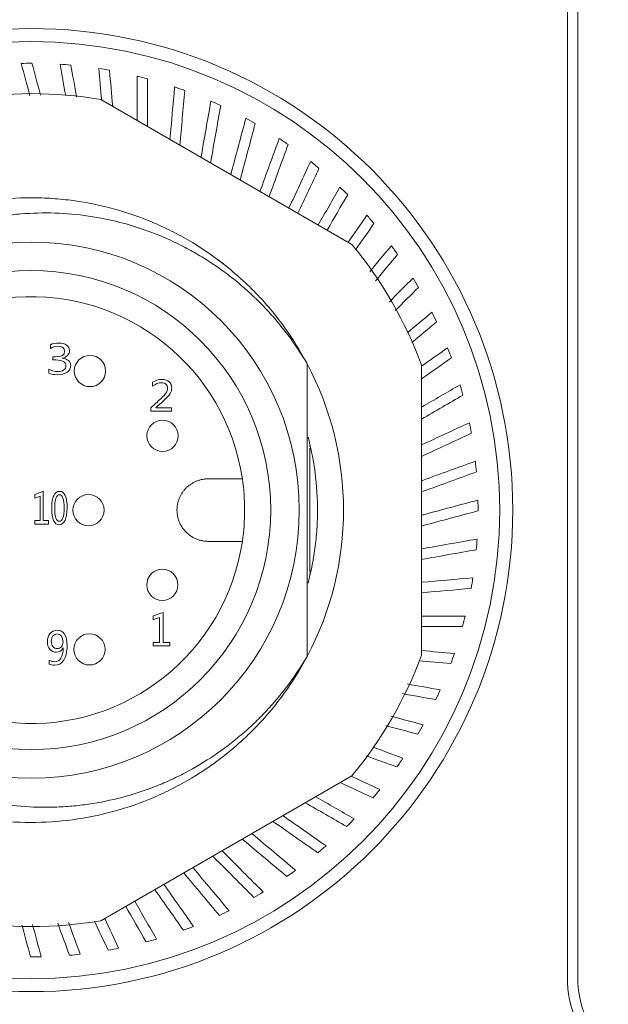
# Model space of a CAD drawing. Header units: millimetres. Extents: x 0 to 297, y 0 to 210.
# Tile 38 of 50: x 225 to 233, y 119 to 132. Entities that reach past the tile are written whole.
import ezdxf

# ---------------------------------------------------------------- set-up
doc = ezdxf.new("R2010")
doc.units = ezdxf.units.MM
doc.layers.add('1', color=7, linetype='Continuous', true_color=0xffffff)

msp = doc.modelspace()

# ---------------------------------------------------------------- linework, layer by layer
at = {"layer": '1', "color": 7, "linetype": 'Continuous', "lineweight": 13}
for p, q in [((232.308, 119.7397), (232.308, 136.7208)), ((232.4413, 136.7208), (232.4413, 119.7397)), ((226.3341, 130.9789), (229.5486, 129.123)), ((228.9747, 127.5958), (228.9747, 123.8458)), ((230.4413, 127.5767), (230.4413, 123.8649)), ((229.008, 126.5442), (229.008, 126.5308)), ((229.008, 126.5162), (229.008, 124.9266)), ((229.008, 124.909), (229.008, 124.8896)), ((229.5486, 122.3186), (226.3341, 120.4627))]:
    msp.add_line(p, q, dxfattribs=at)
for centre, radius in [((225.4413, 125.7208), 6.1667), ((225.4413, 125.7208), 6), ((225.4413, 125.7208), 3.4333), ((225.4413, 125.7208), 3.0667), ((226.1936, 127.5018), 0.2), ((227.124, 126.6728), 0.2), ((226.1747, 125.7208), 0.2), ((227.1207, 124.7629), 0.2), ((226.1874, 123.9372), 0.2)]:
    msp.add_circle(centre, radius, dxfattribs=at)
for centre, radius, start, end in [((225.4413, 125.7208), 5.7222, 89.90641, 91.28482), ((225.4413, 125.7208), 5.7222, 84.90641, 86.28482), ((225.4413, 125.7208), 5.7222, 79.90641, 81.28482), ((225.4413, 125.7208), 5.7222, 74.90641, 76.28482), ((225.4413, 125.7208), 5.7222, 69.90641, 71.28482), ((225.4413, 125.7208), 5.3333, 80.36413, 99.63587), ((225.4413, 125.7208), 5.7222, 64.90641, 66.28482), ((225.4413, 125.7208), 5.7222, 59.90641, 61.28482), ((225.4413, 125.7208), 5.7222, 54.90641, 56.28482), ((225.4413, 125.7208), 5.7222, 49.90641, 51.28482), ((225.4413, 125.7208), 5.7222, 44.90641, 46.28482), ((225.4413, 125.7208), 5.7222, 39.90641, 41.28482), ((225.4413, 125.7208), 5.3333, 20.36413, 39.63587), ((225.4413, 125.7208), 5.7222, 34.90641, 36.28482), ((225.4413, 125.7208), 4, 51.95901, 53.81913), ((225.4413, 125.7208), 5.7222, 29.90641, 31.28482), ((225.4413, 125.7208), 2.7333, 8.41497, 351.58503), ((225.4413, 125.7208), 5.7222, 24.90641, 26.28482), ((225.4413, 125.7208), 5.7222, 19.90641, 21.28482), ((225.4413, 125.7208), 4, 27.95289, 28.11417), ((225.4413, 125.7208), 4, 332.04769, 27.95231), ((225.4413, 125.7208), 5.7222, 14.90641, 16.28482), ((225.4413, 125.7208), 5.7222, 9.90641, 11.28482), ((225.4413, 125.7208), 5.7222, 4.90641, 6.28482), ((225.4413, 125.7208), 2.7333, 351.58503, 8.41497), ((225.4413, 125.7208), 5.7222, 359.90641, 1.28482), ((225.4413, 125.7208), 5.7222, 354.90641, 356.28482), ((225.4413, 125.7208), 5.7222, 349.90641, 351.28482), ((225.4413, 125.7208), 5.7222, 344.90641, 346.28482), ((225.4413, 125.7208), 4, 331.88583, 332.04711), ((225.4413, 125.7208), 5.3333, 320.36413, 339.63587), ((225.4413, 125.7208), 5.7222, 339.90641, 341.28482), ((225.4413, 125.7208), 5.7222, 334.90641, 336.28482), ((225.4413, 125.7208), 5.7222, 329.90641, 331.28482), ((225.4413, 125.7208), 5.7222, 324.90641, 326.28482), ((225.4413, 125.7208), 5.7222, 319.90641, 321.28482), ((225.4413, 125.7208), 5.7222, 314.90641, 316.28482), ((225.4413, 125.7208), 5.7222, 309.90641, 311.28482), ((225.4413, 125.7208), 5.7222, 304.90641, 306.28482), ((225.4413, 125.7208), 5.7222, 299.90641, 301.28482), ((225.4413, 125.7208), 5.7222, 294.90641, 296.28482), ((225.4413, 125.7208), 5.3333, 260.36413, 279.63587), ((225.4413, 125.7208), 5.7222, 289.90641, 291.28482), ((225.4413, 125.7208), 5.7222, 284.90641, 286.28482), ((225.4413, 125.7208), 5.7222, 279.90641, 281.28482), ((225.4413, 125.7208), 5.7222, 269.90641, 271.28482), ((225.4413, 125.7208), 5.7222, 274.90641, 276.28482), ((233.7747, 119.7397), 1.4667, 180, 225), ((233.7747, 119.7397), 1.3333, 180, 225)]:
    msp.add_arc(centre, radius, start, end, dxfattribs=at)
for points in [[(225.424, 131.0276), (225.387, 131.1656), (225.35, 131.3036), (225.313, 131.4416)], [(225.4507, 131.443), (225.4871, 131.3071), (225.5235, 131.1712), (225.56, 131.0352)], [(225.8828, 131.0301), (225.8592, 131.1637), (225.8357, 131.2974), (225.8121, 131.431)], [(225.9494, 131.4204), (225.9732, 131.2851), (225.9971, 131.1498), (226.021, 131.0145)], [(226.3437, 130.9735), (226.3319, 131.108), (226.3202, 131.2425), (226.3084, 131.3769)], [(226.4442, 131.3545), (226.4577, 131.2004), (226.4712, 131.0463), (226.4846, 130.8921)], [(226.7981, 130.7112), (226.7981, 130.9008), (226.7981, 131.0903), (226.7981, 131.2799)], [(226.9314, 131.2456), (226.9314, 131.0419), (226.9314, 130.8381), (226.9314, 130.6342)], [(227.2186, 130.4684), (227.2382, 130.6925), (227.2578, 130.9165), (227.2774, 131.1405)], [(227.4072, 131.0947), (227.3868, 130.8615), (227.3664, 130.6282), (227.346, 130.3949)], [(228.371, 129.8031), (228.4532, 130.029), (228.5354, 130.2548), (228.6175, 130.4806)], [(228.7311, 130.4028), (228.6502, 130.1804), (228.5692, 129.958), (228.4882, 129.7354)], [(228.742, 129.5889), (228.8348, 129.7878), (228.9276, 129.9868), (229.0203, 130.1856)], [(229.1267, 130.0983), (229.0371, 129.9062), (228.9475, 129.7141), (228.8579, 129.522)], [(229.1164, 129.3727), (229.2095, 129.5341), (229.3027, 129.6954), (229.3958, 129.8567)], [(229.4942, 129.7604), (229.4067, 129.609), (229.3193, 129.4575), (229.2319, 129.3061)], [(229.4997, 129.1514), (229.5802, 129.2664), (229.6607, 129.3814), (229.7412, 129.4963)], [(229.8308, 129.3918), (229.7519, 129.2791), (229.673, 129.1664), (229.5941, 129.0537)], [(229.7758, 128.7757), (229.8685, 128.8862), (229.9612, 128.9967), (230.0539, 129.1072)], [(230.1341, 128.9953), (230.0401, 128.8833), (229.9461, 128.7712), (229.8521, 128.6592)], [(230.0285, 128.3893), (230.1295, 128.4903), (230.2305, 128.5913), (230.3315, 128.6923)], [(230.4016, 128.5738), (230.3021, 128.4743), (230.2026, 128.3748), (230.1031, 128.2753)], [(230.2601, 127.9931), (230.364, 128.0804), (230.468, 128.1676), (230.5719, 128.2548)], [(230.6314, 128.1306), (230.5261, 128.0423), (230.4209, 127.954), (230.3156, 127.8657)], [(225.6865, 127.8384), (225.6865, 127.8228), (225.6865, 127.8071), (225.6865, 127.7915)], [(230.4415, 127.5657), (230.5521, 127.6431), (230.6627, 127.7206), (230.7732, 127.798)], [(225.7162, 127.6845), (225.7162, 127.6708), (225.7162, 127.6571), (225.7162, 127.6434)], [(230.8217, 127.6691), (230.695, 127.5804), (230.5682, 127.4917), (230.4415, 127.4029)], [(225.779, 127.4954), (225.7378, 127.4954), (225.7008, 127.5057), (225.668, 127.5266)], [(225.668, 127.5266), (225.668, 127.5094), (225.668, 127.4922), (225.668, 127.475)], [(226.9966, 127.3578), (226.9966, 127.3407), (226.9966, 127.3235), (226.9966, 127.3064)], [(230.4415, 127.041), (230.6057, 127.1358), (230.7698, 127.2306), (230.934, 127.3254)], [(230.971, 127.1928), (230.7945, 127.0909), (230.6181, 126.989), (230.4415, 126.8871)], [(226.9747, 127.0313), (226.9747, 127.0167), (226.9747, 127.0021), (226.9747, 126.9875)], [(226.9747, 126.9875), (227.0623, 126.9875), (227.1499, 126.9875), (227.2375, 126.9875)], [(227.2375, 127.0324), (227.1714, 127.0324), (227.1054, 127.0324), (227.0393, 127.0324)], [(227.2375, 126.9875), (227.2375, 127.0024), (227.2375, 127.0174), (227.2375, 127.0324)], [(231.0529, 126.8406), (230.8492, 126.7455), (230.6454, 126.6505), (230.4415, 126.5554)], [(230.4416, 126.4083), (230.6538, 126.5073), (230.8661, 126.6063), (231.0782, 126.7052)], [(225.5947, 125.9629), (225.5591, 125.9487), (225.5236, 125.9345), (225.488, 125.9203)], [(225.488, 125.9203), (225.488, 125.9043), (225.488, 125.8883), (225.488, 125.8723)], [(225.488, 125.8723), (225.511, 125.8814), (225.534, 125.8905), (225.5569, 125.8997)], [(225.5569, 125.8997), (225.5569, 125.7951), (225.5569, 125.6905), (225.5569, 125.5859)], [(225.5947, 125.5859), (225.5947, 125.7116), (225.5947, 125.8373), (225.5947, 125.9629)], [(225.5569, 125.5859), (225.5345, 125.5859), (225.5121, 125.5859), (225.4897, 125.5859)], [(225.4897, 125.5859), (225.4897, 125.5709), (225.4897, 125.5558), (225.4897, 125.5408)], [(225.4897, 125.5408), (225.5471, 125.5408), (225.6044, 125.5408), (225.6618, 125.5408)], [(225.6618, 125.5859), (225.6394, 125.5859), (225.6171, 125.5859), (225.5947, 125.5859)], [(225.6618, 125.5408), (225.6618, 125.5558), (225.6618, 125.5709), (225.6618, 125.5859)], [(231.1515, 125.35), (230.9149, 125.3083), (230.6783, 125.2666), (230.4415, 125.2248)], [(230.4416, 125.0894), (230.6748, 125.1306), (230.9079, 125.1717), (231.141, 125.2128)], [(231.0975, 124.8537), (230.8789, 124.8346), (230.6602, 124.8155), (230.4415, 124.7964)], [(230.4416, 124.6625), (230.6528, 124.681), (230.8639, 124.6995), (231.075, 124.7179)], [(227.1324, 124.4097), (227.0887, 124.3953), (227.045, 124.3809), (227.0013, 124.3664)], [(227.0013, 124.3664), (227.0013, 124.3501), (227.0013, 124.3339), (227.0013, 124.3176)], [(227.0013, 124.3176), (227.0296, 124.3269), (227.0578, 124.3362), (227.086, 124.3455)], [(227.086, 124.3455), (227.086, 124.2392), (227.086, 124.1329), (227.086, 124.0267)], [(227.1324, 124.0267), (227.1324, 124.1544), (227.1324, 124.282), (227.1324, 124.4097)], [(231.0004, 124.3641), (230.8141, 124.3641), (230.6278, 124.3641), (230.4415, 124.3641)], [(230.4415, 124.2307), (230.6164, 124.2307), (230.7913, 124.2307), (230.9662, 124.2307)], [(227.0035, 124.0267), (227.0035, 124.0114), (227.0035, 123.9961), (227.0035, 123.9808)], [(227.086, 124.0267), (227.0585, 124.0267), (227.031, 124.0267), (227.0035, 124.0267)], [(227.0035, 123.9808), (227.0739, 123.9808), (227.1443, 123.9808), (227.2147, 123.9808)], [(227.2147, 124.0267), (227.1872, 124.0267), (227.1598, 124.0267), (227.1324, 124.0267)], [(227.2147, 123.9808), (227.2147, 123.9961), (227.2147, 124.0114), (227.2147, 124.0267)], [(230.861, 123.8847), (230.7212, 123.897), (230.5813, 123.9092), (230.4415, 123.9214)], [(225.6696, 123.7996), (225.6696, 123.7825), (225.6696, 123.7654), (225.6696, 123.7483)], [(225.74, 123.7789), (225.7148, 123.7789), (225.6914, 123.7857), (225.6696, 123.7996)], [(230.4041, 123.7909), (230.5412, 123.7789), (230.6782, 123.7669), (230.8153, 123.7549)], [(230.6804, 123.4194), (230.5383, 123.4444), (230.3963, 123.4695), (230.2542, 123.4945)], [(230.1914, 123.3702), (230.3355, 123.3448), (230.4795, 123.3194), (230.6235, 123.294)], [(230.4598, 122.9715), (230.3219, 123.0085), (230.1839, 123.0455), (230.0459, 123.0824)], [(229.9844, 122.9609), (230.1204, 122.9244), (230.2563, 122.888), (230.3922, 122.8516)], [(229.736, 122.572), (229.8651, 122.525), (229.9942, 122.478), (230.1233, 122.431)], [(230.2011, 122.5446), (230.0736, 122.591), (229.9461, 122.6374), (229.8186, 122.6838)], [(227.7448, 122.4548), (227.7642, 122.4671), (227.7835, 122.4795), (227.8027, 122.4922)], [(229.3982, 122.2316), (229.5384, 122.1662), (229.6786, 122.1008), (229.8188, 122.0355)], [(229.9062, 122.1418), (229.7838, 122.1989), (229.6615, 122.2559), (229.5391, 122.313)], [(228.9515, 121.9737), (229.128, 121.8717), (229.3045, 121.7698), (229.4809, 121.668)], [(229.5773, 121.7663), (229.4131, 121.8611), (229.249, 121.9559), (229.0848, 122.0507)], [(228.5369, 121.7343), (228.7288, 121.5999), (228.9206, 121.4656), (229.1123, 121.3313)], [(229.2169, 121.4209), (229.0327, 121.5499), (228.8485, 121.6788), (228.6642, 121.8078)], [(227.3947, 121.0748), (227.5469, 120.8934), (227.6991, 120.7121), (227.8512, 120.5308)], [(227.9753, 120.5902), (227.8209, 120.7743), (227.6664, 120.9584), (227.5119, 121.1425)], [(227.5185, 120.3889), (227.3927, 120.5687), (227.2668, 120.7484), (227.1409, 120.9283)], [(227.025, 120.8613), (227.1466, 120.6877), (227.2681, 120.5141), (227.3897, 120.3405)], [(227.0459, 120.2281), (226.9528, 120.3895), (226.8596, 120.5508), (226.7665, 120.7122)], [(226.651, 120.6455), (226.7385, 120.494), (226.8259, 120.3426), (226.9133, 120.1911)], [(225.7806, 120.432), (225.8307, 120.2945), (225.8807, 120.157), (225.9308, 120.0195)], [(226.0678, 120.033), (226.0184, 120.1685), (225.9691, 120.3041), (225.9197, 120.4397)], [(226.2513, 120.4581), (226.3095, 120.3333), (226.3676, 120.2086), (226.4258, 120.0839)], [(226.5611, 120.1092), (226.5018, 120.2364), (226.4424, 120.3637), (226.3831, 120.491)], [(225.3227, 120.4065), (225.3591, 120.2705), (225.3956, 120.1345), (225.432, 119.9986)], [(225.5696, 120), (225.5327, 120.138), (225.4957, 120.276), (225.4587, 120.4141)]]:
    msp.add_open_spline(points, degree=3, dxfattribs=at)
for points, knots in [([(227.6157, 130.2392), (227.6163, 130.2425), (227.6169, 130.2458), (227.6592, 130.4861), (227.701, 130.723), (227.7428, 130.9598)], [0, 0, 0, 0, 0.0138976, 0.0138976, 1, 1, 1, 1]), ([(227.8681, 130.9029), (227.826, 130.6641), (227.7839, 130.4253), (227.7407, 130.1803), (227.7396, 130.1743), (227.7386, 130.1683)], [0, 0, 0, 0, 0.9753717, 0.9753717, 1, 1, 1, 1]), ([(227.9975, 130.0187), (227.9996, 130.0266), (228.0017, 130.0344), (228.0661, 130.2747), (228.1284, 130.507), (228.1906, 130.7393)], [0, 0, 0, 0, 0.0327069, 0.0327069, 1, 1, 1, 1]), ([(228.3105, 130.6717), (228.2478, 130.4375), (228.185, 130.2032), (228.1205, 129.9625), (228.1188, 129.9561), (228.1171, 129.9497)], [0, 0, 0, 0, 0.9735022, 0.9735022, 1, 1, 1, 1]), ([(221.908, 127.5958), (221.9922, 127.7545), (222.0871, 127.9075), (222.2193, 128.0916), (222.2464, 128.128), (222.3021, 128.2002), (222.3305, 128.2357), (222.4172, 128.3405), (222.4771, 128.4081), (222.663, 128.6041), (222.7951, 128.7258), (223.0057, 128.895), (223.0779, 128.9492), (223.1894, 129.027), (223.2271, 129.0524), (223.3036, 129.1019), (223.3422, 129.126), (223.5364, 129.2428), (223.6968, 129.3248), (224.0269, 129.4667), (224.1967, 129.5266), (224.4152, 129.5872), (224.4592, 129.5986), (224.5477, 129.62), (224.5921, 129.6299), (224.7253, 129.6572), (224.8143, 129.6724), (225.0819, 129.7087), (225.2612, 129.7208), (225.5314, 129.7208), (225.6216, 129.7178), (225.7573, 129.7085), (225.8027, 129.7047), (225.8933, 129.6954), (225.9384, 129.69), (226.1629, 129.6593), (226.3392, 129.6229), (226.6855, 129.5266), (226.8554, 129.4669), (227.0637, 129.3773), (227.1051, 129.3586), (227.1875, 129.3198), (227.2283, 129.2997), (227.3492, 129.2376), (227.4281, 129.1937), (227.6594, 129.0543), (227.8067, 128.9515), (228.0173, 128.7822), (228.0858, 128.7233), (228.1692, 128.6464), (228.1857, 128.6309), (228.2186, 128.5995), (228.235, 128.5837), (228.2836, 128.5357), (228.3154, 128.5032), (228.4711, 128.3387), (228.7, 128.0612), (228.8898, 127.7557), (228.9747, 127.5958)], [0, 0, 0, 0, 0.0625, 0.0625, 0.078125, 0.078125, 0.09375, 0.09375, 0.125, 0.125, 0.1875, 0.1875, 0.21875, 0.21875, 0.234375, 0.234375, 0.25, 0.25, 0.3125, 0.3125, 0.375, 0.375, 0.390625, 0.390625, 0.40625, 0.40625, 0.4375, 0.4375, 0.5, 0.5, 0.53125, 0.53125, 0.546875, 0.546875, 0.5625, 0.5625, 0.625, 0.625, 0.6875, 0.6875, 0.703125, 0.703125, 0.71875, 0.71875, 0.75, 0.75, 0.8125, 0.8125, 0.84375, 0.84375, 0.8515625, 0.8515625, 0.859375, 0.859375, 0.875, 0.875, 0.9375, 1, 1, 1, 1]), ([(222.9845, 128.4426), (223.088, 128.5458), (223.1967, 128.6419), (223.4241, 128.8204), (223.5428, 128.9029), (223.7284, 129.0164), (223.7915, 129.0525), (223.8881, 129.104), (223.9207, 129.1207), (223.9862, 129.1532), (224.0192, 129.169), (224.1847, 129.245), (224.3196, 129.2975), (224.5946, 129.3867), (224.7345, 129.4235), (224.9482, 129.4666), (225.02, 129.4789), (225.165, 129.4996), (225.2374, 129.5077), (225.4546, 129.5259), (225.5991, 129.5295), (225.8878, 129.5204), (226.0319, 129.5076), (226.2118, 129.4814), (226.2477, 129.4756), (226.3196, 129.4631), (226.3556, 129.4562), (226.463, 129.4343), (226.5339, 129.4177), (226.7443, 129.3622), (226.8817, 129.3175), (227.1508, 129.2128), (227.2825, 129.1528), (227.4436, 129.0683), (227.4757, 129.051), (227.5394, 129.0152), (227.5711, 128.9969), (227.6651, 128.9407), (227.7264, 128.9017), (227.9066, 128.7799), (228.0217, 128.6925), (228.2416, 128.5055), (228.3465, 128.4057), (228.4712, 128.2733), (228.4958, 128.2464), (228.5444, 128.1918), (228.5684, 128.1641), (228.6389, 128.0804), (228.6842, 128.0235), (228.815, 127.8497), (228.8955, 127.7298), (228.9694, 127.6057)], [0, 0, 0, 0, 0.0625, 0.0625, 0.125, 0.125, 0.15625, 0.15625, 0.171875, 0.171875, 0.1875, 0.1875, 0.25, 0.25, 0.3125, 0.3125, 0.34375, 0.34375, 0.375, 0.375, 0.4375, 0.4375, 0.5, 0.5, 0.515625, 0.515625, 0.53125, 0.53125, 0.5625, 0.5625, 0.625, 0.625, 0.6875, 0.6875, 0.703125, 0.703125, 0.71875, 0.71875, 0.75, 0.75, 0.8125, 0.8125, 0.875, 0.875, 0.890625, 0.890625, 0.90625, 0.90625, 0.9375, 0.9375, 1, 1, 1, 1]), ([(225.8358, 127.6659), (225.8997, 127.6817), (225.9317, 127.7148), (225.9317, 127.7942), (225.9193, 127.817), (225.8699, 127.852), (225.8371, 127.8608), (225.7545, 127.8608), (225.718, 127.8533), (225.6865, 127.8384)], [0, 0, 0, 0, 0.3789865, 0.3789865, 0.5842417, 0.5842417, 0.7894968, 0.7894968, 1, 1, 1, 1]), ([(225.6865, 127.7915), (225.7162, 127.81), (225.7479, 127.8194), (225.8402, 127.8194), (225.8695, 127.7977), (225.8695, 127.7078), (225.8311, 127.6845), (225.7416, 127.6845), (225.7289, 127.6845), (225.7162, 127.6845)], [0, 0, 0, 0, 0.2017881, 0.2017881, 0.5545694, 0.5545694, 0.9369438, 0.9369438, 1, 1, 1, 1]), ([(225.668, 127.475), (225.6958, 127.4611), (225.7324, 127.4542), (225.8292, 127.4542), (225.8705, 127.465), (225.9325, 127.5083), (225.948, 127.5369), (225.948, 127.5977), (225.938, 127.6189), (225.8977, 127.6528), (225.8705, 127.6629), (225.8358, 127.6659)], [0, 0, 0, 0, 0.2047779, 0.2047779, 0.4373134, 0.4373134, 0.6689313, 0.6689313, 0.8345506, 0.8345506, 1, 1, 1, 1]), ([(225.7162, 127.6434), (225.7295, 127.6434), (225.7428, 127.6434), (225.8429, 127.6434), (225.8862, 127.6185), (225.8862, 127.5463), (225.8766, 127.5285), (225.838, 127.5019), (225.8119, 127.4954), (225.779, 127.4954)], [0, 0, 0, 0, 0.0745112, 0.0745112, 0.5612168, 0.5612168, 0.7799085, 0.7799085, 1, 1, 1, 1]), ([(227.0393, 127.0324), (227.0722, 127.0632), (227.105, 127.0929), (227.1783, 127.1591), (227.2052, 127.1897), (227.2342, 127.2374), (227.2413, 127.2617), (227.2413, 127.3194), (227.23, 127.3455), (227.1851, 127.3845), (227.1544, 127.3942), (227.0703, 127.3942), (227.0307, 127.382), (226.9966, 127.3578)], [0, 0, 0, 0, 0.1158807, 0.1158807, 0.2584423, 0.2584423, 0.4014279, 0.4014279, 0.5907721, 0.5907721, 0.7801164, 0.7801164, 1, 1, 1, 1]), ([(226.9966, 127.3064), (227.0317, 127.3367), (227.0684, 127.3518), (227.1329, 127.3518), (227.1528, 127.3458), (227.1803, 127.3214), (227.1873, 127.3041), (227.1873, 127.2614), (227.1814, 127.2421), (227.158, 127.2047), (227.1347, 127.1793), (227.0584, 127.1087), (227.0165, 127.07), (226.9747, 127.0313)], [0, 0, 0, 0, 0.2354696, 0.2354696, 0.3941556, 0.3941556, 0.552965, 0.552965, 0.6921767, 0.6921767, 0.8313883, 0.8313883, 1, 1, 1, 1]), ([(228.9865, 126.657), (229.0208, 126.527), (229.0478, 126.3958), (229.0924, 126.0982), (229.1059, 125.9312), (229.108, 125.7411), (229.1081, 125.72), (229.1078, 125.6777), (229.1075, 125.6564), (229.106, 125.593), (229.1043, 125.5508), (229.097, 125.4246), (229.0893, 125.3411), (229.0585, 125.0992), (229.028, 124.9423), (228.9872, 124.7873)], [0, 0, 0, 0, 0.2129926, 0.2129926, 0.4792332, 0.4792332, 0.5125133, 0.5125133, 0.5457934, 0.5457934, 0.6123535, 0.6123535, 0.7454738, 0.7454738, 1, 1, 1, 1]), ([(231.1292, 126.3472), (230.9032, 126.265), (230.6772, 126.1827), (230.4479, 126.0993), (230.4447, 126.0981), (230.4415, 126.0969)], [0, 0, 0, 0, 0.9861024, 0.9861024, 1, 1, 1, 1]), ([(230.4416, 125.9551), (230.4473, 125.9572), (230.4531, 125.9593), (230.6868, 126.0443), (230.9147, 126.1273), (231.1426, 126.2102)], [0, 0, 0, 0, 0.0246283, 0.0246283, 1, 1, 1, 1]), ([(225.7297, 125.9049), (225.7122, 125.8675), (225.7034, 125.8123), (225.7034, 125.6724), (225.7117, 125.6215), (225.7452, 125.5514), (225.7688, 125.5339), (225.8315, 125.5339), (225.8566, 125.5523), (225.8745, 125.5892)], [0, 0, 0, 0, 0.2627758, 0.2627758, 0.5039239, 0.5039239, 0.745072, 0.745072, 1, 1, 1, 1]), ([(225.8745, 125.5892), (225.8925, 125.6261), (225.9013, 125.6795), (225.9013, 125.8905), (225.8696, 125.9611), (225.7727, 125.9611), (225.7473, 125.9424), (225.7297, 125.9049)], [0, 0, 0, 0, 0.2443224, 0.2443224, 0.739988, 0.739988, 1, 1, 1, 1]), ([(225.8029, 125.5771), (225.7623, 125.5771), (225.7421, 125.632), (225.7421, 125.8589), (225.7627, 125.9176), (225.8429, 125.9176), (225.8624, 125.8599), (225.8624, 125.6329), (225.8425, 125.5771), (225.8029, 125.5771)], [0, 0, 0, 0, 0.2468728, 0.2468728, 0.5103988, 0.5103988, 0.7595169, 0.7595169, 1, 1, 1, 1]), ([(231.1621, 125.8491), (230.9298, 125.7869), (230.6975, 125.7246), (230.4573, 125.6602), (230.4494, 125.6581), (230.4415, 125.656)], [0, 0, 0, 0, 0.9672931, 0.9672931, 1, 1, 1, 1]), ([(230.4416, 125.518), (230.448, 125.5197), (230.4544, 125.5214), (230.6951, 125.5859), (230.9293, 125.6487), (231.1636, 125.7114)], [0, 0, 0, 0, 0.0264978, 0.0264978, 1, 1, 1, 1]), ([(225.6696, 123.7483), (225.6888, 123.7385), (225.7123, 123.7336), (225.7904, 123.7336), (225.83, 123.7551), (225.887, 123.8413), (225.9013, 123.9028), (225.9013, 124.0475), (225.8903, 124.0968), (225.8462, 124.1645), (225.8155, 124.1815), (225.7383, 124.1815), (225.7075, 124.1677), (225.6599, 124.1132), (225.648, 124.0782), (225.648, 123.9958), (225.6588, 123.9633), (225.7023, 123.9132), (225.7298, 123.9008), (225.8039, 123.9008), (225.8331, 123.919), (225.8504, 123.955)], [0, 0, 0, 0, 0.0677376, 0.0677376, 0.1914936, 0.1914936, 0.3151665, 0.3151665, 0.4153059, 0.4153059, 0.5153574, 0.5153574, 0.6117574, 0.6117574, 0.7081575, 0.7081575, 0.7983841, 0.7983841, 0.8883958, 0.8883958, 1, 1, 1, 1]), ([(225.7188, 123.9734), (225.7053, 123.9905), (225.6985, 124.0136), (225.6985, 124.0693), (225.7055, 124.0916), (225.7332, 124.1271), (225.7509, 124.1358), (225.795, 124.1358), (225.8136, 124.1257), (225.8415, 124.0847), (225.8486, 124.059), (225.8486, 124.0056), (225.8415, 123.9867), (225.8133, 123.9556), (225.7959, 123.9478), (225.7513, 123.9478), (225.7324, 123.9563), (225.7188, 123.9734)], [0, 0, 0, 0, 0.1412857, 0.1412857, 0.2708402, 0.2708402, 0.4007342, 0.4007342, 0.5411602, 0.5411602, 0.6818924, 0.6818924, 0.7823476, 0.7823476, 0.8834837, 0.8834837, 1, 1, 1, 1]), ([(225.8504, 123.955), (225.8514, 123.8988), (225.8417, 123.8553), (225.8027, 123.7942), (225.7753, 123.7789), (225.74, 123.7789)], [0, 0, 0, 0, 0.4997433, 0.4997433, 1, 1, 1, 1]), ([(228.9694, 123.8359), (228.8837, 123.6754), (228.7879, 123.5225), (228.5772, 123.2311), (228.4621, 123.0926), (228.306, 122.9287), (228.2742, 122.8964), (228.2092, 122.8327), (228.1763, 122.8015), (228.0761, 122.7098), (228.0076, 122.6512), (227.7966, 122.4827), (227.6488, 122.3802), (227.4165, 122.2413), (227.3373, 122.1975), (227.1752, 122.115), (227.0932, 122.0767), (226.8445, 121.9706), (226.6751, 121.9116), (226.3291, 121.8164), (226.1525, 121.7803), (225.7919, 121.732), (225.612, 121.7204), (225.2532, 121.7212), (225.0742, 121.7336), (224.8064, 121.7705), (224.7172, 121.7858), (224.5391, 121.8228), (224.4512, 121.8442), (224.1908, 121.917), (224.0217, 121.9769), (223.7746, 122.0835), (223.6933, 122.1218), (223.533, 122.2042), (223.4539, 122.2483), (223.2202, 122.3892), (223.0727, 122.4926), (222.7931, 122.7176), (222.6612, 122.8392), (222.4753, 123.0355), (222.4153, 123.1033), (222.2995, 123.2435), (222.2443, 123.3152), (222.0866, 123.5348), (221.9921, 123.6873), (221.908, 123.8458)], [0, 0, 0, 0, 0.0625, 0.0625, 0.125, 0.125, 0.140625, 0.140625, 0.15625, 0.15625, 0.1875, 0.1875, 0.25, 0.25, 0.28125, 0.28125, 0.3125, 0.3125, 0.375, 0.375, 0.4375, 0.4375, 0.5, 0.5, 0.5625, 0.5625, 0.59375, 0.59375, 0.625, 0.625, 0.6875, 0.6875, 0.71875, 0.71875, 0.75, 0.75, 0.8125, 0.8125, 0.875, 0.875, 0.90625, 0.90625, 0.9375, 0.9375, 1, 1, 1, 1]), ([(228.9694, 123.8359), (228.8951, 123.711), (228.8143, 123.5909), (228.6402, 123.3597), (228.5469, 123.2487), (228.422, 123.116), (228.3966, 123.0897), (228.345, 123.0378), (228.3189, 123.0123), (228.2397, 122.937), (228.1857, 122.8885), (228.0202, 122.7479), (227.9052, 122.6607), (227.6661, 122.4992), (227.542, 122.4249), (227.3809, 122.3403), (227.3484, 122.3238), (227.2828, 122.2917), (227.2497, 122.2761), (227.1501, 122.2307), (227.0831, 122.2025), (226.8805, 122.1237), (226.7432, 122.0791), (226.4643, 122.0055), (226.3226, 121.9765), (226.1428, 121.9501), (226.1066, 121.9453), (226.0341, 121.9368), (225.9977, 121.933), (225.8886, 121.9233), (225.816, 121.9189), (225.5986, 121.9121), (225.4543, 121.9158), (225.1668, 121.9397), (225.0236, 121.96), (224.8454, 121.9957), (224.8098, 122.0034), (224.7386, 122.0198), (224.703, 122.0286), (224.5971, 122.0563), (224.5273, 122.0767), (224.3204, 122.1438), (224.1859, 122.1962), (223.9236, 122.3164), (223.7958, 122.3843), (223.6404, 122.479), (223.6095, 122.4984), (223.5482, 122.5383), (223.5178, 122.5587), (223.4278, 122.6211), (223.3691, 122.6644), (223.1972, 122.7993), (223.088, 122.8957), (222.9845, 122.999)], [0, 0, 0, 0, 0.0625, 0.0625, 0.125, 0.125, 0.140625, 0.140625, 0.15625, 0.15625, 0.1875, 0.1875, 0.25, 0.25, 0.3125, 0.3125, 0.328125, 0.328125, 0.34375, 0.34375, 0.375, 0.375, 0.4375, 0.4375, 0.5, 0.5, 0.515625, 0.515625, 0.53125, 0.53125, 0.5625, 0.5625, 0.625, 0.625, 0.6875, 0.6875, 0.703125, 0.703125, 0.71875, 0.71875, 0.75, 0.75, 0.8125, 0.8125, 0.875, 0.875, 0.890625, 0.890625, 0.90625, 0.90625, 0.9375, 0.9375, 1, 1, 1, 1]), ([(228.8277, 121.1082), (228.6435, 121.2628), (228.4593, 121.4174), (228.2724, 121.5742), (228.2698, 121.5764), (228.2672, 121.5786)], [0, 0, 0, 0, 0.9861024, 0.9861024, 1, 1, 1, 1]), ([(228.1443, 121.5076), (228.149, 121.5036), (228.1537, 121.4997), (228.3443, 121.3398), (228.5301, 121.1839), (228.7158, 121.0281)], [0, 0, 0, 0, 0.0246283, 0.0246283, 1, 1, 1, 1]), ([(228.4128, 120.8306), (228.2428, 121.0006), (228.0727, 121.1707), (227.8969, 121.3466), (227.8911, 121.3523), (227.8853, 121.3581)], [0, 0, 0, 0, 0.9672931, 0.9672931, 1, 1, 1, 1]), ([(227.7658, 121.289), (227.7705, 121.2844), (227.7752, 121.2797), (227.9514, 121.1035), (228.1229, 120.932), (228.2944, 120.7605)], [0, 0, 0, 0, 0.0264978, 0.0264978, 1, 1, 1, 1])]:
    msp.add_open_spline(points, degree=3, knots=knots, dxfattribs=at)
msp.add_rational_spline([(228.1452, 126.1208), (228.0359, 126.1208), (227.9266, 126.1208), (227.8173, 126.1208), (227.708, 126.1208), (227.5423, 126.1208), (227.3908, 126.038), (227.308, 125.8865), (227.308, 125.7208), (227.308, 125.5551), (227.3908, 125.4036), (227.5423, 125.3208), (227.708, 125.3208), (227.8173, 125.3208), (227.9266, 125.3208), (228.0359, 125.3208), (228.1452, 125.3208)], [1, 1, 1, 1, 1, 0.853553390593, 0.804737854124, 0.853553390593, 1, 0.853553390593, 0.804737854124, 0.853553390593, 1, 1, 1, 1, 1], degree=4, knots=[0, 0, 0, 0, 0, 0.2423294, 0.2423294, 0.2423294, 0.2423294, 0.5558465, 0.5558465, 0.5558465, 0.5558465, 0.8234501, 0.8234501, 0.8234501, 0.8234501, 1, 1, 1, 1, 1], dxfattribs=at)

doc.saveas('drawing.dxf')
